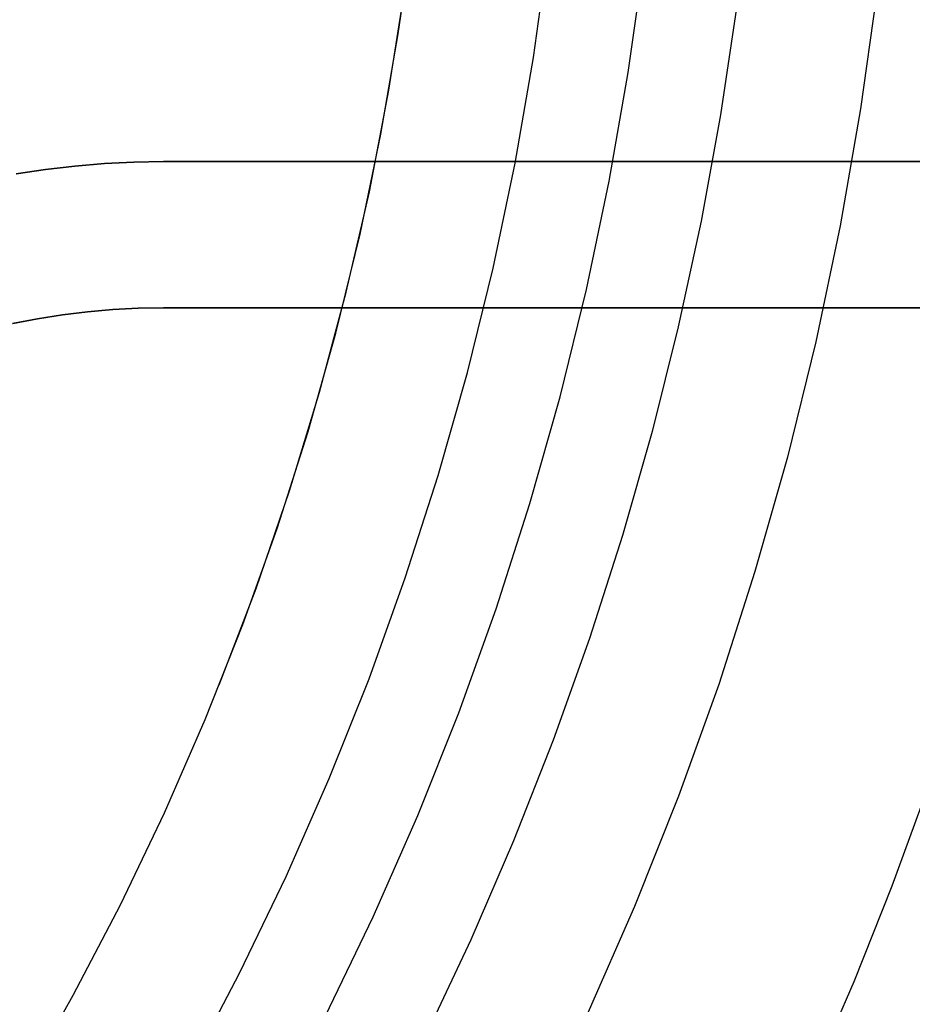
# Model space of a CAD drawing. Header units: millimetres. Extents: x 7986 to 9191, y -11326 to -10283.
# Tile 232 of 256: x 8623 to 8636, y -10685 to -10672. Entities that reach past the tile are written whole.
import ezdxf

# ---------------------------------------------------------------- set-up
doc = ezdxf.new("R2010")
doc.units = ezdxf.units.MM
doc.layers.add('BLANCO METALICO', color=7, linetype='Continuous', true_color=0xededed)

msp = doc.modelspace()

# ---------------------------------------------------------------- linework, layer by layer
at = {"color": 7, "true_color": 0xffffff}
for p, q in [((8628.607, -10672.064, 23.059), (8628.798, -10670.682, 23.059)), ((8628.607, -10672.064, 23.059), (8628.798, -10670.682, 23.059)), ((8630.457, -10672.388, 24.474), (8630.659, -10670.935, 24.474)), ((8630.457, -10672.388, 24.474), (8630.659, -10670.935, 24.474)), ((8631.753, -10672.591, 77.059), (8631.962, -10671.093, 77.059)), ((8631.753, -10672.591, 77.059), (8631.962, -10671.093, 77.059)), ((8628.479, -10672.836, 23.059), (8628.699, -10671.442, 23.059)), ((8635.155, -10671.481, 34.059), (8634.931, -10673.089, 34.059)), ((8635.155, -10671.481, 34.059), (8634.931, -10673.089, 34.059)), ((8633.234, -10671.709, 32.648), (8633.016, -10673.171, 32.648)), ((8633.234, -10671.709, 32.648), (8633.016, -10673.171, 32.648)), ((8628.369, -10673.438, 23.059), (8628.607, -10672.064, 23.059)), ((8628.369, -10673.438, 23.059), (8628.607, -10672.064, 23.059)), ((8630.205, -10673.834, 24.474), (8630.457, -10672.388, 24.474)), ((8630.205, -10673.834, 24.474), (8630.457, -10672.388, 24.474)), ((8631.494, -10674.081, 77.059), (8631.753, -10672.591, 77.059)), ((8631.494, -10674.081, 77.059), (8631.753, -10672.591, 77.059)), ((8628.211, -10674.223, 23.059), (8628.479, -10672.836, 23.059)), ((8634.931, -10673.089, 34.059), (8634.652, -10674.688, 34.059)), ((8634.931, -10673.089, 34.059), (8634.652, -10674.688, 34.059)), ((8633.016, -10673.171, 32.648), (8632.751, -10674.626, 32.648)), ((8633.016, -10673.171, 32.648), (8632.751, -10674.626, 32.648)), ((8628.084, -10674.803, 23.059), (8628.369, -10673.438, 23.059)), ((8628.084, -10674.803, 23.059), (8628.369, -10673.438, 23.059)), ((8629.903, -10675.27, 24.474), (8630.205, -10673.834, 24.474)), ((8629.903, -10675.27, 24.474), (8630.205, -10673.834, 24.474)), ((8631.183, -10675.562, 77.059), (8631.494, -10674.081, 77.059)), ((8631.183, -10675.562, 77.059), (8631.494, -10674.081, 77.059)), ((8627.895, -10675.599, 23.059), (8628.211, -10674.223, 23.059)), ((8632.751, -10674.626, 32.648), (8632.438, -10676.071, 32.648)), ((8632.751, -10674.626, 32.648), (8632.438, -10676.071, 32.648)), ((8634.652, -10674.688, 34.059), (8634.318, -10676.277, 34.059)), ((8634.652, -10674.688, 34.059), (8634.318, -10676.277, 34.059)), ((8627.752, -10676.158, 23.059), (8628.084, -10674.803, 23.059)), ((8627.752, -10676.158, 23.059), (8628.084, -10674.803, 23.059)), ((8629.552, -10676.694, 24.474), (8629.903, -10675.27, 24.474)), ((8629.552, -10676.694, 24.474), (8629.903, -10675.27, 24.474)), ((8627.531, -10676.963, 23.059), (8627.895, -10675.599, 23.059)), ((8630.821, -10677.03, 77.059), (8631.183, -10675.562, 77.059)), ((8630.821, -10677.03, 77.059), (8631.183, -10675.562, 77.059)), ((8632.438, -10676.071, 32.648), (8632.079, -10677.505, 32.648)), ((8632.438, -10676.071, 32.648), (8632.079, -10677.505, 32.648)), ((8627.373, -10677.501, 23.059), (8627.752, -10676.158, 23.059)), ((8627.373, -10677.501, 23.059), (8627.752, -10676.158, 23.059)), ((8634.318, -10676.277, 34.059), (8633.93, -10677.854, 34.059)), ((8634.318, -10676.277, 34.059), (8633.93, -10677.854, 34.059)), ((8629.152, -10678.106, 24.474), (8629.552, -10676.694, 24.474)), ((8629.152, -10678.106, 24.474), (8629.552, -10676.694, 24.474)), ((8627.12, -10678.314, 23.059), (8627.531, -10676.963, 23.059)), ((8630.408, -10678.486, 77.059), (8630.821, -10677.03, 77.059)), ((8630.408, -10678.486, 77.059), (8630.821, -10677.03, 77.059)), ((8626.949, -10678.83, 23.059), (8627.373, -10677.501, 23.059)), ((8626.949, -10678.83, 23.059), (8627.373, -10677.501, 23.059)), ((8632.079, -10677.505, 32.648), (8631.674, -10678.927, 32.648)), ((8632.079, -10677.505, 32.648), (8631.674, -10678.927, 32.648)), ((8633.93, -10677.854, 34.059), (8633.487, -10679.416, 34.059)), ((8633.93, -10677.854, 34.059), (8633.487, -10679.416, 34.059)), ((8628.703, -10679.503, 24.474), (8629.152, -10678.106, 24.474)), ((8628.703, -10679.503, 24.474), (8629.152, -10678.106, 24.474)), ((8626.662, -10679.65, 23.059), (8627.12, -10678.314, 23.059)), ((8629.946, -10679.926, 77.059), (8630.408, -10678.486, 77.059)), ((8629.946, -10679.926, 77.059), (8630.408, -10678.486, 77.059)), ((8626.48, -10680.143, 23.059), (8626.949, -10678.83, 23.059)), ((8626.48, -10680.143, 23.059), (8626.949, -10678.83, 23.059)), ((8631.674, -10678.927, 32.648), (8631.223, -10680.334, 32.648)), ((8631.674, -10678.927, 32.648), (8631.223, -10680.334, 32.648)), ((8633.487, -10679.416, 34.059), (8632.991, -10680.962, 34.059)), ((8633.487, -10679.416, 34.059), (8632.991, -10680.962, 34.059)), ((8628.207, -10680.884, 24.474), (8628.703, -10679.503, 24.474)), ((8628.207, -10680.884, 24.474), (8628.703, -10679.503, 24.474)), ((8626.158, -10680.969, 23.059), (8626.662, -10679.65, 23.059)), ((8629.434, -10681.349, 77.059), (8629.946, -10679.926, 77.059)), ((8629.434, -10681.349, 77.059), (8629.946, -10679.926, 77.059)), ((8625.965, -10681.44, 23.059), (8626.48, -10680.143, 23.059)), ((8625.965, -10681.44, 23.059), (8626.48, -10680.143, 23.059)), ((8631.223, -10680.334, 32.648), (8630.726, -10681.726, 32.648)), ((8631.223, -10680.334, 32.648), (8630.726, -10681.726, 32.648)), ((8627.663, -10682.247, 24.474), (8628.207, -10680.884, 24.474)), ((8627.663, -10682.247, 24.474), (8628.207, -10680.884, 24.474)), ((8632.991, -10680.962, 34.059), (8632.441, -10682.49, 34.059)), ((8632.991, -10680.962, 34.059), (8632.441, -10682.49, 34.059)), ((8625.407, -10682.718, 23.059), (8625.965, -10681.44, 23.059)), ((8625.407, -10682.718, 23.059), (8625.965, -10681.44, 23.059)), ((8628.873, -10682.754, 77.059), (8629.434, -10681.349, 77.059)), ((8628.873, -10682.754, 77.059), (8629.434, -10681.349, 77.059)), ((8630.726, -10681.726, 32.648), (8630.184, -10683.1, 32.648)), ((8630.726, -10681.726, 32.648), (8630.184, -10683.1, 32.648)), ((8627.072, -10683.59, 24.474), (8627.663, -10682.247, 24.474)), ((8627.072, -10683.59, 24.474), (8627.663, -10682.247, 24.474)), ((8635.364, -10683.715, 75.023), (8635.849, -10682.393, 75.023)), ((8635.364, -10683.715, 75.023), (8635.849, -10682.393, 75.023)), ((8632.441, -10682.49, 34.059), (8631.839, -10683.998, 34.059)), ((8632.441, -10682.49, 34.059), (8631.839, -10683.998, 34.059)), ((8624.805, -10683.976, 23.059), (8625.407, -10682.718, 23.059)), ((8624.805, -10683.976, 23.059), (8625.407, -10682.718, 23.059)), ((8628.264, -10684.139, 77.059), (8628.873, -10682.754, 77.059)), ((8628.264, -10684.139, 77.059), (8628.873, -10682.754, 77.059)), ((8630.184, -10683.1, 32.648), (8629.598, -10684.455, 32.648)), ((8630.184, -10683.1, 32.648), (8629.598, -10684.455, 32.648)), ((8626.435, -10684.912, 24.474), (8627.072, -10683.59, 24.474)), ((8626.435, -10684.912, 24.474), (8627.072, -10683.59, 24.474)), ((8634.843, -10685.024, 75.023), (8635.364, -10683.715, 75.023)), ((8634.843, -10685.024, 75.023), (8635.364, -10683.715, 75.023)), ((8624.16, -10685.213, 23.059), (8624.805, -10683.976, 23.059)), ((8624.16, -10685.213, 23.059), (8624.805, -10683.976, 23.059)), ((8631.839, -10683.998, 34.059), (8631.186, -10685.484, 34.059)), ((8631.839, -10683.998, 34.059), (8631.186, -10685.484, 34.059)), ((8627.608, -10685.502, 77.059), (8628.264, -10684.139, 77.059)), ((8627.608, -10685.502, 77.059), (8628.264, -10684.139, 77.059)), ((8629.598, -10684.455, 32.648), (8628.967, -10685.79, 32.648)), ((8629.598, -10684.455, 32.648), (8628.967, -10685.79, 32.648)), ((8625.753, -10686.211, 24.474), (8626.435, -10684.912, 24.474)), ((8625.753, -10686.211, 24.474), (8626.435, -10684.912, 24.474)), ((8634.286, -10686.318, 75.023), (8634.843, -10685.024, 75.023)), ((8634.286, -10686.318, 75.023), (8634.843, -10685.024, 75.023)), ((8623.473, -10686.427, 23.059), (8624.16, -10685.213, 23.059)), ((8623.473, -10686.427, 23.059), (8624.16, -10685.213, 23.059))]:
    msp.add_line(p, q, dxfattribs=at)
at = {"layer": 'BLANCO METALICO'}
for p, q in [((8623.381, -10673.981, 162.081), (8623.781, -10673.92, 162.081)), ((8623.781, -10673.92, 159.581), (8623.381, -10673.981, 159.581)), ((8623.381, -10673.981, 160.831), (8623.781, -10673.92, 160.831)), ((8623.781, -10673.92, 162.081), (8624.183, -10673.873, 162.081)), ((8624.183, -10673.873, 159.581), (8623.781, -10673.92, 159.581)), ((8623.781, -10673.92, 160.831), (8624.183, -10673.873, 160.831)), ((8624.183, -10673.873, 162.081), (8624.586, -10673.838, 162.081)), ((8624.586, -10673.838, 159.581), (8624.183, -10673.873, 159.581)), ((8624.183, -10673.873, 160.831), (8624.586, -10673.838, 160.831)), ((8624.586, -10673.838, 162.081), (8624.99, -10673.818, 162.081)), ((8624.99, -10673.818, 159.581), (8624.586, -10673.838, 159.581)), ((8624.586, -10673.838, 160.831), (8624.99, -10673.818, 160.831)), ((8624.99, -10673.818, 162.081), (8625.395, -10673.811, 162.081)), ((8625.395, -10673.811, 159.581), (8624.99, -10673.818, 159.581)), ((8624.99, -10673.818, 160.831), (8625.395, -10673.811, 160.831)), ((8625.395, -10673.811, 162.081), (8625.395, -10673.811, 159.581)), ((8625.395, -10673.811, 162.081), (8659.31, -10673.811, 162.081)), ((8659.31, -10673.811, 159.581), (8625.395, -10673.811, 159.581)), ((8625.395, -10673.811, 160.831), (8659.31, -10673.811, 160.831)), ((8624.013, -10675.907, 162.081), (8623.671, -10675.961, 162.081)), ((8623.671, -10675.961, 159.581), (8624.013, -10675.907, 159.581)), ((8623.671, -10675.961, 156.581), (8624.013, -10675.907, 156.581)), ((8624.013, -10675.907, 160.831), (8623.671, -10675.961, 160.831)), ((8623.671, -10675.961, 158.081), (8624.013, -10675.907, 158.081)), ((8624.357, -10675.865, 162.081), (8624.013, -10675.907, 162.081)), ((8624.013, -10675.907, 159.581), (8624.357, -10675.865, 159.581)), ((8624.013, -10675.907, 156.581), (8624.357, -10675.865, 156.581)), ((8624.357, -10675.865, 160.831), (8624.013, -10675.907, 160.831)), ((8624.013, -10675.907, 158.081), (8624.357, -10675.865, 158.081)), ((8624.702, -10675.835, 162.081), (8624.357, -10675.865, 162.081)), ((8624.357, -10675.865, 159.581), (8624.702, -10675.835, 159.581)), ((8624.357, -10675.865, 156.581), (8624.703, -10675.835, 156.581)), ((8624.702, -10675.835, 160.831), (8624.357, -10675.865, 160.831)), ((8624.357, -10675.865, 158.081), (8624.703, -10675.835, 158.081)), ((8625.048, -10675.817, 162.081), (8624.702, -10675.835, 162.081)), ((8624.702, -10675.835, 159.581), (8625.048, -10675.817, 159.581)), ((8625.048, -10675.817, 160.831), (8624.702, -10675.835, 160.831)), ((8624.703, -10675.835, 156.581), (8625.049, -10675.817, 156.581)), ((8624.703, -10675.835, 158.081), (8625.049, -10675.817, 158.081)), ((8625.395, -10675.811, 162.081), (8625.048, -10675.817, 162.081)), ((8625.048, -10675.817, 159.581), (8625.395, -10675.811, 159.581)), ((8625.395, -10675.811, 160.831), (8625.048, -10675.817, 160.831)), ((8625.049, -10675.817, 156.581), (8625.395, -10675.811, 156.581)), ((8625.049, -10675.817, 158.081), (8625.395, -10675.811, 158.081)), ((8659.31, -10675.811, 162.081), (8625.395, -10675.811, 162.081)), ((8625.395, -10675.811, 162.081), (8625.395, -10675.811, 159.581)), ((8625.395, -10675.811, 159.581), (8659.31, -10675.811, 159.581)), ((8625.395, -10675.811, 159.581), (8625.395, -10675.811, 156.581)), ((8625.395, -10675.811, 156.581), (8670.463, -10675.811, 156.581)), ((8659.31, -10675.811, 160.831), (8625.395, -10675.811, 160.831)), ((8670.463, -10675.811, 158.081), (8625.395, -10675.811, 158.081)), ((8623.671, -10675.961, 162.081), (8623.33, -10676.027, 162.081)), ((8623.33, -10676.027, 159.581), (8623.671, -10675.961, 159.581)), ((8623.671, -10675.961, 160.831), (8623.33, -10676.027, 160.831)), ((8623.331, -10676.027, 156.581), (8623.671, -10675.961, 156.581)), ((8623.331, -10676.027, 158.081), (8623.671, -10675.961, 158.081))]:
    msp.add_line(p, q, dxfattribs=at)

doc.saveas('drawing.dxf')
